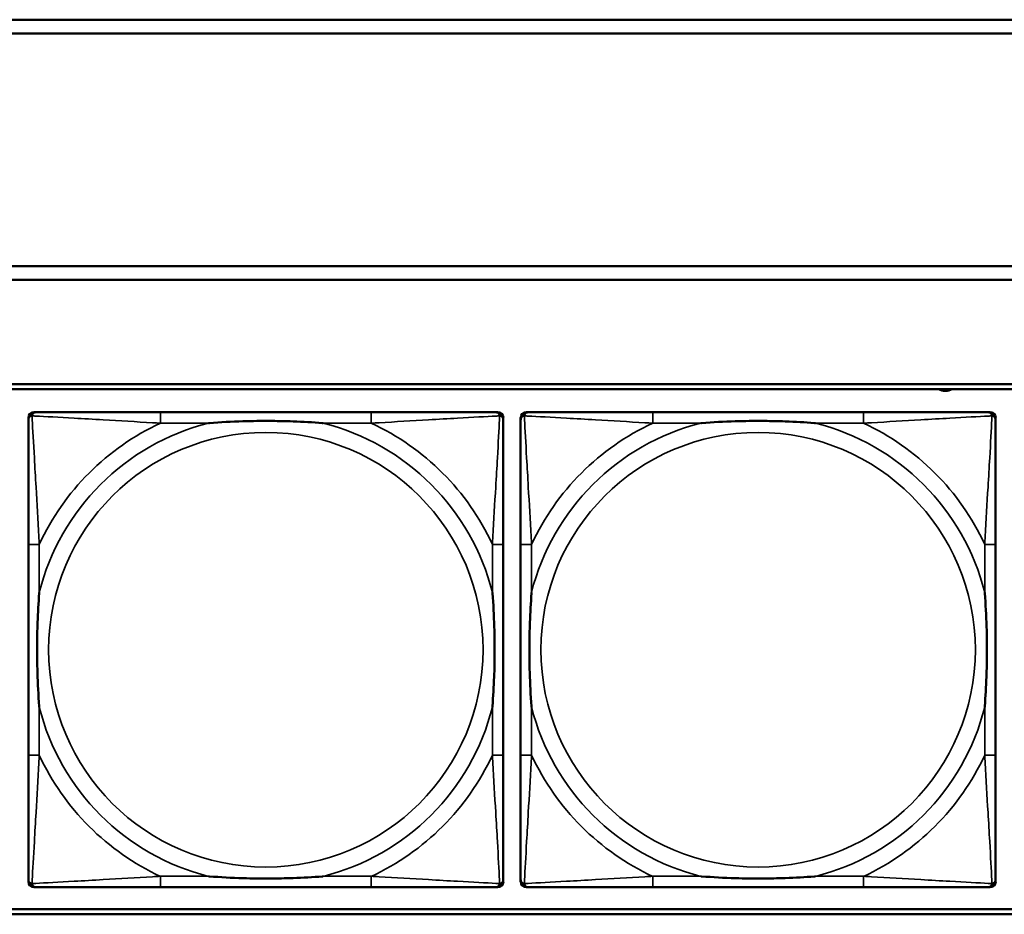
# Model space of a CAD drawing. Header units: inches. Extents: x 0.2 to 58.8, y 1.7 to 68.8.
# Tile 128 of 256: x 35.1 to 36.5, y 49.4 to 50.7. Entities that reach past the tile are written whole.
import ezdxf

# ---------------------------------------------------------------- set-up
doc = ezdxf.new("R2010")
doc.units = ezdxf.units.IN
doc.header["$MEASUREMENT"] = 0
doc.layers.add('Visible (ANSI)', color=7, linetype='Continuous', lineweight=50)
doc.layers.add('Visible Narrow (ANSI)', color=7, linetype='Continuous', lineweight=35)

msp = doc.modelspace()

# ---------------------------------------------------------------- linework, layer by layer
at = {"layer": 'Visible (ANSI)'}
for p, q in [((31.39, 50.7116), (39.342, 50.7116)), ((39.342, 50.6916), (31.39, 50.6916)), ((31.17, 50.3563), (39.342, 50.3563)), ((39.342, 50.3363), (31.17, 50.3363)), ((22.2594, 50.1863), (39.3535, 50.1863)), ((22.2594, 50.179), (39.3535, 50.179)), ((35.0874, 50.1457), (35.0913, 50.1457)), ((35.574, 50.1457), (35.2701, 50.1457)), ((35.7527, 50.1457), (35.7567, 50.1457)), ((35.7974, 50.1457), (35.8013, 50.1457)), ((36.284, 50.1457), (35.9801, 50.1457)), ((36.4627, 50.1457), (36.4667, 50.1457)), ((35.0795, 49.4685), (35.0795, 50.1378)), ((35.7645, 50.1378), (35.7645, 50.1339)), ((35.7895, 49.4685), (35.7895, 50.1378)), ((36.4745, 50.1378), (36.4745, 50.1339)), ((35.0795, 49.9551), (35.0795, 49.6512)), ((35.7645, 49.6512), (35.7645, 49.9551)), ((35.7895, 49.9551), (35.7895, 49.6512)), ((36.4745, 49.6512), (36.4745, 49.9551)), ((35.7567, 49.4606), (35.0874, 49.4606)), ((35.2701, 49.4606), (35.574, 49.4606)), ((35.7645, 49.4724), (35.7645, 49.4685)), ((36.4667, 49.4606), (35.7974, 49.4606)), ((35.9801, 49.4606), (36.284, 49.4606)), ((36.4745, 49.4724), (36.4745, 49.4685)), ((39.3535, 49.429), (22.2594, 49.429)), ((39.3535, 49.4216), (22.2594, 49.4216))]:
    msp.add_line(p, q, dxfattribs=at)
for centre, radius, start, end in [((36.4019, 50.1948), 0.0185, 238.8014, 301.1986), ((35.0913, 50.1339), 0.0118, 90, 180), ((35.0874, 50.1378), 0.00787, 90, 180), ((35.7527, 50.1339), 0.0118, 0, 90), ((35.7567, 50.1378), 0.00787, 0, 90), ((35.8013, 50.1339), 0.0118, 90, 180), ((35.7974, 50.1378), 0.00787, 90, 180), ((36.4627, 50.1339), 0.0118, 0, 90), ((36.4667, 50.1378), 0.00787, 0, 90), ((35.0913, 49.4724), 0.0118, 180, 270), ((35.0874, 49.4685), 0.00787, 180, 270), ((35.7527, 49.4724), 0.0118, 270, 360), ((35.7567, 49.4685), 0.00787, 270, 0), ((35.8013, 49.4724), 0.0118, 180, 270), ((35.7974, 49.4685), 0.00787, 180, 270), ((36.4627, 49.4724), 0.0118, 270, 360), ((36.4667, 49.4685), 0.00787, 270, 0)]:
    msp.add_arc(centre, radius, start, end, dxfattribs=at)
for points, knots in [([(35.2701, 50.1457), (35.2665, 50.1457), (35.2629, 50.1457), (35.2593, 50.1457), (35.2261, 50.1457), (35.1924, 50.1457), (35.1615, 50.1457), (35.1346, 50.1457), (35.109, 50.1457), (35.0956, 50.1457), (35.094, 50.1457), (35.0925, 50.1457), (35.0913, 50.1457)], [0, 0, 0, 0, 0.0272471, 0.0272471, 0.0272471, 0.2790553, 0.2790553, 0.2790553, 0.4988354, 0.4988354, 0.4988354, 0.5252205, 0.5252205, 0.5252205, 0.5252205]), ([(35.7527, 50.1457), (35.7378, 50.1457), (35.6962, 50.1457), (35.6556, 50.1457), (35.6291, 50.1457), (35.6012, 50.1457), (35.574, 50.1457)], [-0.5252205, -0.5252205, -0.5252205, -0.5252205, -0.20743, -0.20743, -0.20743, 0, 0, 0, 0]), ([(35.9801, 50.1457), (35.9765, 50.1457), (35.9729, 50.1457), (35.9693, 50.1457), (35.9361, 50.1457), (35.9024, 50.1457), (35.8715, 50.1457), (35.8446, 50.1457), (35.819, 50.1457), (35.8056, 50.1457), (35.804, 50.1457), (35.8025, 50.1457), (35.8013, 50.1457)], [0, 0, 0, 0, 0.0272471, 0.0272471, 0.0272471, 0.2790553, 0.2790553, 0.2790553, 0.4988354, 0.4988354, 0.4988354, 0.5252205, 0.5252205, 0.5252205, 0.5252205]), ([(36.4627, 50.1457), (36.4478, 50.1457), (36.4062, 50.1457), (36.3656, 50.1457), (36.3391, 50.1457), (36.3112, 50.1457), (36.284, 50.1457)], [-0.5252205, -0.5252205, -0.5252205, -0.5252205, -0.20743, -0.20743, -0.20743, 0, 0, 0, 0]), ([(35.0795, 50.1339), (35.0795, 50.119), (35.0795, 50.0774), (35.0795, 50.0367), (35.0795, 50.0102), (35.0795, 49.9823), (35.0795, 49.9551)], [-0.5252205, -0.5252205, -0.5252205, -0.5252205, -0.20743, -0.20743, -0.20743, 0, 0, 0, 0]), ([(35.3393, 50.1299), (35.3397, 50.1299), (35.3401, 50.13), (35.3566, 50.1312), (35.3727, 50.1321), (35.3957, 50.1328), (35.4024, 50.1329), (35.4115, 50.133), (35.414, 50.1331), (35.4181, 50.1331), (35.4197, 50.1331), (35.4228, 50.1331), (35.4243, 50.1331), (35.4279, 50.1331), (35.43, 50.1331), (35.4361, 50.133), (35.4403, 50.1329), (35.45, 50.1327), (35.4556, 50.1326), (35.4754, 50.1319), (35.4894, 50.1311), (35.5039, 50.13), (35.5043, 50.1299), (35.5048, 50.1299)], [-0.416114, -0.416114, -0.416114, -0.416114, -0.4127691, -0.4127691, -0.2896446, -0.2896446, -0.2388934, -0.2388934, -0.2201881, -0.2201881, -0.2080204, -0.2080204, -0.196499, -0.196499, -0.1809939, -0.1809939, -0.149741, -0.149741, -0.1073162, -0.1073162, 0, 0, 0.0033356, 0.0033356, 0.0033356, 0.0033356]), ([(35.7645, 49.9551), (35.7645, 49.9587), (35.7645, 49.9623), (35.7645, 49.9659), (35.7645, 49.9991), (35.7645, 50.0328), (35.7645, 50.0636), (35.7645, 50.0906), (35.7645, 50.1161), (35.7645, 50.1296), (35.7645, 50.1312), (35.7645, 50.1326), (35.7645, 50.1339)], [0, 0, 0, 0, 0.0272471, 0.0272471, 0.0272471, 0.2790553, 0.2790553, 0.2790553, 0.4988354, 0.4988354, 0.4988354, 0.5252205, 0.5252205, 0.5252205, 0.5252205]), ([(35.7895, 50.1339), (35.7895, 50.119), (35.7895, 50.0774), (35.7895, 50.0367), (35.7895, 50.0102), (35.7895, 49.9823), (35.7895, 49.9551)], [-0.5252205, -0.5252205, -0.5252205, -0.5252205, -0.20743, -0.20743, -0.20743, 0, 0, 0, 0]), ([(36.0493, 50.1299), (36.0497, 50.1299), (36.0501, 50.13), (36.0666, 50.1312), (36.0827, 50.1321), (36.1057, 50.1328), (36.1124, 50.1329), (36.1215, 50.133), (36.124, 50.1331), (36.1281, 50.1331), (36.1297, 50.1331), (36.1328, 50.1331), (36.1343, 50.1331), (36.1379, 50.1331), (36.14, 50.1331), (36.1461, 50.133), (36.1503, 50.1329), (36.16, 50.1327), (36.1656, 50.1326), (36.1854, 50.1319), (36.1994, 50.1311), (36.2139, 50.13), (36.2143, 50.1299), (36.2148, 50.1299)], [-0.416114, -0.416114, -0.416114, -0.416114, -0.4127691, -0.4127691, -0.2896446, -0.2896446, -0.2388934, -0.2388934, -0.2201881, -0.2201881, -0.2080204, -0.2080204, -0.196499, -0.196499, -0.1809939, -0.1809939, -0.149741, -0.149741, -0.1073162, -0.1073162, 0, 0, 0.0033356, 0.0033356, 0.0033356, 0.0033356]), ([(36.4745, 49.9551), (36.4745, 49.9587), (36.4745, 49.9623), (36.4745, 49.9659), (36.4745, 49.9991), (36.4745, 50.0328), (36.4745, 50.0636), (36.4745, 50.0906), (36.4745, 50.1161), (36.4745, 50.1296), (36.4745, 50.1312), (36.4745, 50.1326), (36.4745, 50.1339)], [0, 0, 0, 0, 0.0272471, 0.0272471, 0.0272471, 0.2790553, 0.2790553, 0.2790553, 0.4988354, 0.4988354, 0.4988354, 0.5252205, 0.5252205, 0.5252205, 0.5252205]), ([(35.0952, 49.7204), (35.0952, 49.7208), (35.0952, 49.7213), (35.0939, 49.7378), (35.0931, 49.7538), (35.0924, 49.7768), (35.0922, 49.7835), (35.0921, 49.7927), (35.0921, 49.7951), (35.0921, 49.7992), (35.0921, 49.8008), (35.0921, 49.804), (35.0921, 49.8055), (35.0921, 49.8091), (35.0921, 49.8111), (35.0922, 49.8173), (35.0922, 49.8214), (35.0924, 49.8311), (35.0926, 49.8367), (35.0933, 49.8565), (35.0941, 49.8705), (35.0952, 49.885), (35.0952, 49.8855), (35.0952, 49.8859)], [-0.416114, -0.416114, -0.416114, -0.416114, -0.4127691, -0.4127691, -0.2896446, -0.2896446, -0.2388934, -0.2388934, -0.2201881, -0.2201881, -0.2080204, -0.2080204, -0.196499, -0.196499, -0.1809939, -0.1809939, -0.149741, -0.149741, -0.1073162, -0.1073162, 0, 0, 0.0033356, 0.0033356, 0.0033356, 0.0033356]), ([(35.7488, 49.8859), (35.7488, 49.8855), (35.7488, 49.885), (35.7501, 49.8685), (35.751, 49.8525), (35.7517, 49.8295), (35.7518, 49.8228), (35.7519, 49.8136), (35.7519, 49.8112), (35.752, 49.8071), (35.752, 49.8055), (35.752, 49.8023), (35.752, 49.8008), (35.7519, 49.7972), (35.7519, 49.7952), (35.7519, 49.789), (35.7518, 49.7849), (35.7516, 49.7752), (35.7515, 49.7696), (35.7507, 49.7498), (35.7499, 49.7358), (35.7488, 49.7213), (35.7488, 49.7208), (35.7488, 49.7204)], [-0.416114, -0.416114, -0.416114, -0.416114, -0.4127691, -0.4127691, -0.2896446, -0.2896446, -0.2388934, -0.2388934, -0.2201881, -0.2201881, -0.2080204, -0.2080204, -0.196499, -0.196499, -0.1809939, -0.1809939, -0.149741, -0.149741, -0.1073162, -0.1073162, 0, 0, 0.0033356, 0.0033356, 0.0033356, 0.0033356]), ([(35.8052, 49.7204), (35.8052, 49.7208), (35.8052, 49.7213), (35.8039, 49.7378), (35.8031, 49.7538), (35.8024, 49.7768), (35.8022, 49.7835), (35.8021, 49.7927), (35.8021, 49.7951), (35.8021, 49.7992), (35.8021, 49.8008), (35.8021, 49.804), (35.8021, 49.8055), (35.8021, 49.8091), (35.8021, 49.8111), (35.8022, 49.8173), (35.8022, 49.8214), (35.8024, 49.8311), (35.8026, 49.8367), (35.8033, 49.8565), (35.8041, 49.8705), (35.8052, 49.885), (35.8052, 49.8855), (35.8052, 49.8859)], [-0.416114, -0.416114, -0.416114, -0.416114, -0.4127691, -0.4127691, -0.2896446, -0.2896446, -0.2388934, -0.2388934, -0.2201881, -0.2201881, -0.2080204, -0.2080204, -0.196499, -0.196499, -0.1809939, -0.1809939, -0.149741, -0.149741, -0.1073162, -0.1073162, 0, 0, 0.0033356, 0.0033356, 0.0033356, 0.0033356]), ([(36.4588, 49.8859), (36.4588, 49.8855), (36.4588, 49.885), (36.4601, 49.8685), (36.461, 49.8525), (36.4617, 49.8295), (36.4618, 49.8228), (36.4619, 49.8136), (36.4619, 49.8112), (36.462, 49.8071), (36.462, 49.8055), (36.462, 49.8023), (36.462, 49.8008), (36.4619, 49.7972), (36.4619, 49.7952), (36.4619, 49.789), (36.4618, 49.7849), (36.4616, 49.7752), (36.4615, 49.7696), (36.4607, 49.7498), (36.4599, 49.7358), (36.4588, 49.7213), (36.4588, 49.7208), (36.4588, 49.7204)], [-0.416114, -0.416114, -0.416114, -0.416114, -0.4127691, -0.4127691, -0.2896446, -0.2896446, -0.2388934, -0.2388934, -0.2201881, -0.2201881, -0.2080204, -0.2080204, -0.196499, -0.196499, -0.1809939, -0.1809939, -0.149741, -0.149741, -0.1073162, -0.1073162, 0, 0, 0.0033356, 0.0033356, 0.0033356, 0.0033356]), ([(35.0795, 49.6512), (35.0795, 49.624), (35.0795, 49.5961), (35.0795, 49.5696), (35.0795, 49.5289), (35.0795, 49.4873), (35.0795, 49.4724)], [3.9382945, 3.9382945, 3.9382945, 3.9382945, 4.1457245, 4.1457245, 4.1457245, 4.463515, 4.463515, 4.463515, 4.463515]), ([(35.7645, 49.4724), (35.7645, 49.4873), (35.7645, 49.5289), (35.7645, 49.5696), (35.7645, 49.5961), (35.7645, 49.624), (35.7645, 49.6512)], [-0.5252205, -0.5252205, -0.5252205, -0.5252205, -0.20743, -0.20743, -0.20743, 0, 0, 0, 0]), ([(35.7895, 49.6512), (35.7895, 49.624), (35.7895, 49.5961), (35.7895, 49.5696), (35.7895, 49.5289), (35.7895, 49.4873), (35.7895, 49.4724)], [3.9382945, 3.9382945, 3.9382945, 3.9382945, 4.1457245, 4.1457245, 4.1457245, 4.463515, 4.463515, 4.463515, 4.463515]), ([(36.4745, 49.4724), (36.4745, 49.4873), (36.4745, 49.5289), (36.4745, 49.5696), (36.4745, 49.5961), (36.4745, 49.624), (36.4745, 49.6512)], [-0.5252205, -0.5252205, -0.5252205, -0.5252205, -0.20743, -0.20743, -0.20743, 0, 0, 0, 0]), ([(35.5048, 49.4764), (35.5043, 49.4763), (35.5039, 49.4763), (35.4894, 49.4752), (35.4754, 49.4744), (35.4556, 49.4737), (35.45, 49.4736), (35.4403, 49.4733), (35.4361, 49.4733), (35.43, 49.4732), (35.4279, 49.4732), (35.4243, 49.4732), (35.4228, 49.4732), (35.4197, 49.4732), (35.4181, 49.4732), (35.414, 49.4732), (35.4115, 49.4733), (35.4024, 49.4734), (35.3957, 49.4735), (35.3727, 49.4742), (35.3566, 49.4751), (35.3401, 49.4763), (35.3397, 49.4763), (35.3393, 49.4764)], [-0.4149464, -0.4149464, -0.4149464, -0.4149464, -0.41162, -0.41162, -0.3046026, -0.3046026, -0.2622958, -0.2622958, -0.23113, -0.23113, -0.215668, -0.215668, -0.2041787, -0.2041787, -0.1920448, -0.1920448, -0.1733916, -0.1733916, -0.1227817, -0.1227817, 0, 0, 0.0033356, 0.0033356, 0.0033356, 0.0033356]), ([(36.2148, 49.4764), (36.2143, 49.4763), (36.2139, 49.4763), (36.1994, 49.4752), (36.1854, 49.4744), (36.1656, 49.4737), (36.16, 49.4736), (36.1503, 49.4733), (36.1461, 49.4733), (36.14, 49.4732), (36.1379, 49.4732), (36.1343, 49.4732), (36.1328, 49.4732), (36.1297, 49.4732), (36.1281, 49.4732), (36.124, 49.4732), (36.1215, 49.4733), (36.1124, 49.4734), (36.1057, 49.4735), (36.0827, 49.4742), (36.0666, 49.4751), (36.0501, 49.4763), (36.0497, 49.4763), (36.0493, 49.4764)], [-0.4149464, -0.4149464, -0.4149464, -0.4149464, -0.41162, -0.41162, -0.3046026, -0.3046026, -0.2622958, -0.2622958, -0.23113, -0.23113, -0.215668, -0.215668, -0.2041787, -0.2041787, -0.1920448, -0.1920448, -0.1733916, -0.1733916, -0.1227817, -0.1227817, 0, 0, 0.0033356, 0.0033356, 0.0033356, 0.0033356]), ([(35.0913, 49.4606), (35.1062, 49.4606), (35.1478, 49.4606), (35.1884, 49.4606), (35.215, 49.4606), (35.2428, 49.4606), (35.2701, 49.4606)], [-0.5252205, -0.5252205, -0.5252205, -0.5252205, -0.20743, -0.20743, -0.20743, 0, 0, 0, 0]), ([(35.574, 49.4606), (35.6012, 49.4606), (35.6291, 49.4606), (35.6556, 49.4606), (35.6962, 49.4606), (35.7378, 49.4606), (35.7527, 49.4606)], [3.9382945, 3.9382945, 3.9382945, 3.9382945, 4.1457245, 4.1457245, 4.1457245, 4.463515, 4.463515, 4.463515, 4.463515]), ([(35.8013, 49.4606), (35.8162, 49.4606), (35.8578, 49.4606), (35.8984, 49.4606), (35.925, 49.4606), (35.9528, 49.4606), (35.9801, 49.4606)], [-0.5252205, -0.5252205, -0.5252205, -0.5252205, -0.20743, -0.20743, -0.20743, 0, 0, 0, 0]), ([(36.284, 49.4606), (36.3112, 49.4606), (36.3391, 49.4606), (36.3656, 49.4606), (36.4062, 49.4606), (36.4478, 49.4606), (36.4627, 49.4606)], [3.9382945, 3.9382945, 3.9382945, 3.9382945, 4.1457245, 4.1457245, 4.1457245, 4.463515, 4.463515, 4.463515, 4.463515])]:
    msp.add_open_spline(points, degree=3, knots=knots, dxfattribs=at)
at = {"layer": 'Visible Narrow (ANSI)'}
for p, q in [((35.2701, 50.1457), (35.2701, 50.1299)), ((35.574, 50.1457), (35.574, 50.1299)), ((35.9801, 50.1457), (35.9801, 50.1299)), ((36.284, 50.1457), (36.284, 50.1299)), ((35.2701, 50.1299), (35.3393, 50.1299)), ((35.5048, 50.1299), (35.574, 50.1299)), ((35.9801, 50.1299), (36.0493, 50.1299)), ((36.2148, 50.1299), (36.284, 50.1299)), ((35.0952, 49.9551), (35.0795, 49.9551)), ((35.0952, 49.8859), (35.0952, 49.9551)), ((35.7645, 49.9551), (35.7488, 49.9551)), ((35.7488, 49.9551), (35.7488, 49.8859)), ((35.8052, 49.9551), (35.7895, 49.9551)), ((35.8052, 49.8859), (35.8052, 49.9551)), ((36.4745, 49.9551), (36.4588, 49.9551)), ((36.4588, 49.9551), (36.4588, 49.8859)), ((35.0952, 49.6512), (35.0952, 49.7204)), ((35.7488, 49.7204), (35.7488, 49.6512)), ((35.8052, 49.6512), (35.8052, 49.7204)), ((36.4588, 49.7204), (36.4588, 49.6512)), ((35.0952, 49.6512), (35.0795, 49.6512)), ((35.7645, 49.6512), (35.7488, 49.6512)), ((35.8052, 49.6512), (35.7895, 49.6512)), ((36.4745, 49.6512), (36.4588, 49.6512)), ((35.2701, 49.4764), (35.2701, 49.4606)), ((35.3393, 49.4764), (35.2701, 49.4764)), ((35.574, 49.4764), (35.5048, 49.4764)), ((35.574, 49.4764), (35.574, 49.4606)), ((35.9801, 49.4764), (35.9801, 49.4606)), ((36.0493, 49.4764), (35.9801, 49.4764)), ((36.284, 49.4764), (36.2148, 49.4764)), ((36.284, 49.4764), (36.284, 49.4606))]:
    msp.add_line(p, q, dxfattribs=at)
for centre in [(35.422, 49.8031), (36.132, 49.8031)]:
    msp.add_circle(centre, 0.3133, dxfattribs=at)
for centre, radius, start, end in [((35.422, 49.8031), 0.3371, 104.2103, 165.7897), ((35.422, 49.8031), 0.3604, 114.9407, 155.0593), ((35.422, 49.8031), 0.3371, 14.2103, 75.7897), ((35.422, 49.8031), 0.3604, 24.9407, 65.0593), ((36.132, 49.8031), 0.3371, 104.2103, 165.7897), ((36.132, 49.8031), 0.3604, 114.9407, 155.0593), ((36.132, 49.8031), 0.3371, 14.2103, 75.7897), ((36.132, 49.8031), 0.3604, 24.9407, 65.0593), ((35.422, 49.8031), 0.3371, 194.2103, 255.7897), ((35.422, 49.8031), 0.3371, 284.2103, 345.7897), ((36.132, 49.8031), 0.3371, 194.2103, 255.7897), ((36.132, 49.8031), 0.3371, 284.2103, 345.7897), ((35.422, 49.8031), 0.3604, 204.9407, 245.0593), ((35.422, 49.8031), 0.3604, 294.9407, 335.0593), ((36.132, 49.8031), 0.3604, 204.9407, 245.0593), ((36.132, 49.8031), 0.3604, 294.9407, 335.0593)]:
    msp.add_arc(centre, radius, start, end, dxfattribs=at)
for points, knots in [([(35.0795, 50.1339), (35.0795, 50.1345), (35.0796, 50.135), (35.0798, 50.136), (35.08, 50.1364), (35.0803, 50.1371), (35.0805, 50.1373), (35.0807, 50.1377), (35.0808, 50.1379), (35.0812, 50.1383), (35.0814, 50.1385), (35.0821, 50.1391), (35.0826, 50.1395), (35.0837, 50.14), (35.0842, 50.1402), (35.0848, 50.1404)], [-0.02627331, -0.02627331, -0.02627331, -0.02627331, -0.02158775, -0.02158775, -0.01736415, -0.01736415, -0.0147244, -0.0147244, -0.01307456, -0.01307456, -0.00977487, -0.00977487, -0.00449537, -0.00449537, 0.00012419, 0.00012419, 0.00012419, 0.00012419]), ([(35.0848, 50.1404), (35.085, 50.141), (35.0852, 50.1415), (35.0857, 50.1426), (35.086, 50.143), (35.0867, 50.1438), (35.0869, 50.144), (35.0873, 50.1443), (35.0874, 50.1444), (35.0878, 50.1447), (35.0881, 50.1449), (35.0887, 50.1452), (35.0892, 50.1453), (35.0901, 50.1456), (35.0907, 50.1457), (35.0913, 50.1457)], [-0.00012419, -0.00012419, -0.00012419, -0.00012419, 0.00449537, 0.00449537, 0.00977487, 0.00977487, 0.01307456, 0.01307456, 0.0147244, 0.0147244, 0.01736415, 0.01736415, 0.02158775, 0.02158775, 0.02627331, 0.02627331, 0.02627331, 0.02627331]), ([(35.0952, 49.9551), (35.095, 49.9589), (35.0948, 49.9626), (35.0933, 49.99), (35.0919, 50.0142), (35.0897, 50.052), (35.0889, 50.0661), (35.0869, 50.1013), (35.0858, 50.1214), (35.085, 50.1369), (35.0849, 50.1387), (35.0848, 50.1404)], [0, 0, 0, 0, 0.0278591, 0.0278591, 0.201273, 0.201273, 0.3066357, 0.3066357, 0.475216, 0.475216, 0.5007189, 0.5007189, 0.5007189, 0.5007189]), ([(35.0848, 50.1404), (35.0865, 50.1403), (35.0883, 50.1402), (35.1037, 50.1394), (35.1239, 50.1383), (35.1591, 50.1363), (35.1732, 50.1355), (35.211, 50.1333), (35.2352, 50.1318), (35.2625, 50.1303), (35.2663, 50.1301), (35.2701, 50.1299)], [-0.5007189, -0.5007189, -0.5007189, -0.5007189, -0.475216, -0.475216, -0.3066357, -0.3066357, -0.201273, -0.201273, -0.0278591, -0.0278591, 0, 0, 0, 0]), ([(35.574, 50.1299), (35.5777, 50.1301), (35.5815, 50.1303), (35.6089, 50.1318), (35.633, 50.1333), (35.6709, 50.1355), (35.6849, 50.1363), (35.7202, 50.1383), (35.7403, 50.1394), (35.7557, 50.1402), (35.7576, 50.1403), (35.7592, 50.1404)], [0, 0, 0, 0, 0.0278591, 0.0278591, 0.201273, 0.201273, 0.3066357, 0.3066357, 0.475216, 0.475216, 0.5007189, 0.5007189, 0.5007189, 0.5007189]), ([(35.7592, 50.1404), (35.7592, 50.1387), (35.7591, 50.1369), (35.7583, 50.1214), (35.7572, 50.1013), (35.7552, 50.0661), (35.7544, 50.052), (35.7521, 50.0142), (35.7507, 49.99), (35.7492, 49.9626), (35.749, 49.9589), (35.7488, 49.9551)], [-0.5007189, -0.5007189, -0.5007189, -0.5007189, -0.475216, -0.475216, -0.3066357, -0.3066357, -0.201273, -0.201273, -0.0278591, -0.0278591, 0, 0, 0, 0]), ([(35.7527, 50.1457), (35.7533, 50.1457), (35.7539, 50.1456), (35.7549, 50.1453), (35.7553, 50.1452), (35.756, 50.1449), (35.7562, 50.1447), (35.7566, 50.1444), (35.7567, 50.1443), (35.7571, 50.144), (35.7574, 50.1438), (35.758, 50.143), (35.7583, 50.1426), (35.7589, 50.1415), (35.7591, 50.141), (35.7592, 50.1404)], [-0.02627331, -0.02627331, -0.02627331, -0.02627331, -0.02158775, -0.02158775, -0.01736415, -0.01736415, -0.0147244, -0.0147244, -0.01307456, -0.01307456, -0.00977487, -0.00977487, -0.00449537, -0.00449537, 0.00012419, 0.00012419, 0.00012419, 0.00012419]), ([(35.7592, 50.1404), (35.7598, 50.1402), (35.7604, 50.14), (35.7614, 50.1395), (35.7619, 50.1391), (35.7626, 50.1385), (35.7629, 50.1383), (35.7632, 50.1379), (35.7633, 50.1377), (35.7636, 50.1373), (35.7637, 50.1371), (35.7641, 50.1364), (35.7642, 50.136), (35.7645, 50.135), (35.7645, 50.1345), (35.7645, 50.1339)], [-0.00012419, -0.00012419, -0.00012419, -0.00012419, 0.00449537, 0.00449537, 0.00977487, 0.00977487, 0.01307456, 0.01307456, 0.0147244, 0.0147244, 0.01736415, 0.01736415, 0.02158775, 0.02158775, 0.02627331, 0.02627331, 0.02627331, 0.02627331]), ([(35.7895, 50.1339), (35.7895, 50.1345), (35.7896, 50.135), (35.7898, 50.136), (35.79, 50.1364), (35.7903, 50.1371), (35.7905, 50.1373), (35.7907, 50.1377), (35.7908, 50.1379), (35.7912, 50.1383), (35.7914, 50.1385), (35.7921, 50.1391), (35.7926, 50.1395), (35.7937, 50.14), (35.7942, 50.1402), (35.7948, 50.1404)], [-0.02627331, -0.02627331, -0.02627331, -0.02627331, -0.02158775, -0.02158775, -0.01736415, -0.01736415, -0.0147244, -0.0147244, -0.01307456, -0.01307456, -0.00977487, -0.00977487, -0.00449537, -0.00449537, 0.00012419, 0.00012419, 0.00012419, 0.00012419]), ([(35.7948, 50.1404), (35.795, 50.141), (35.7952, 50.1415), (35.7957, 50.1426), (35.796, 50.143), (35.7967, 50.1438), (35.7969, 50.144), (35.7973, 50.1443), (35.7974, 50.1444), (35.7978, 50.1447), (35.7981, 50.1449), (35.7987, 50.1452), (35.7992, 50.1453), (35.8001, 50.1456), (35.8007, 50.1457), (35.8013, 50.1457)], [-0.00012419, -0.00012419, -0.00012419, -0.00012419, 0.00449537, 0.00449537, 0.00977487, 0.00977487, 0.01307456, 0.01307456, 0.0147244, 0.0147244, 0.01736415, 0.01736415, 0.02158775, 0.02158775, 0.02627331, 0.02627331, 0.02627331, 0.02627331]), ([(35.8052, 49.9551), (35.805, 49.9589), (35.8048, 49.9626), (35.8033, 49.99), (35.8019, 50.0142), (35.7997, 50.052), (35.7989, 50.0661), (35.7969, 50.1013), (35.7958, 50.1214), (35.795, 50.1369), (35.7949, 50.1387), (35.7948, 50.1404)], [0, 0, 0, 0, 0.0278591, 0.0278591, 0.201273, 0.201273, 0.3066357, 0.3066357, 0.475216, 0.475216, 0.5007189, 0.5007189, 0.5007189, 0.5007189]), ([(35.7948, 50.1404), (35.7965, 50.1403), (35.7983, 50.1402), (35.8137, 50.1394), (35.8339, 50.1383), (35.8691, 50.1363), (35.8832, 50.1355), (35.921, 50.1333), (35.9452, 50.1318), (35.9725, 50.1303), (35.9763, 50.1301), (35.9801, 50.1299)], [-0.5007189, -0.5007189, -0.5007189, -0.5007189, -0.475216, -0.475216, -0.3066357, -0.3066357, -0.201273, -0.201273, -0.0278591, -0.0278591, 0, 0, 0, 0]), ([(36.284, 50.1299), (36.2877, 50.1301), (36.2915, 50.1303), (36.3189, 50.1318), (36.343, 50.1333), (36.3809, 50.1355), (36.3949, 50.1363), (36.4302, 50.1383), (36.4503, 50.1394), (36.4657, 50.1402), (36.4676, 50.1403), (36.4692, 50.1404)], [0, 0, 0, 0, 0.0278591, 0.0278591, 0.201273, 0.201273, 0.3066357, 0.3066357, 0.475216, 0.475216, 0.5007189, 0.5007189, 0.5007189, 0.5007189]), ([(36.4692, 50.1404), (36.4692, 50.1387), (36.4691, 50.1369), (36.4683, 50.1214), (36.4672, 50.1013), (36.4652, 50.0661), (36.4644, 50.052), (36.4621, 50.0142), (36.4607, 49.99), (36.4592, 49.9626), (36.459, 49.9589), (36.4588, 49.9551)], [-0.5007189, -0.5007189, -0.5007189, -0.5007189, -0.475216, -0.475216, -0.3066357, -0.3066357, -0.201273, -0.201273, -0.0278591, -0.0278591, 0, 0, 0, 0]), ([(36.4627, 50.1457), (36.4633, 50.1457), (36.4639, 50.1456), (36.4649, 50.1453), (36.4653, 50.1452), (36.466, 50.1449), (36.4662, 50.1447), (36.4666, 50.1444), (36.4667, 50.1443), (36.4671, 50.144), (36.4674, 50.1438), (36.468, 50.143), (36.4683, 50.1426), (36.4689, 50.1415), (36.4691, 50.141), (36.4692, 50.1404)], [-0.02627331, -0.02627331, -0.02627331, -0.02627331, -0.02158775, -0.02158775, -0.01736415, -0.01736415, -0.0147244, -0.0147244, -0.01307456, -0.01307456, -0.00977487, -0.00977487, -0.00449537, -0.00449537, 0.00012419, 0.00012419, 0.00012419, 0.00012419]), ([(36.4692, 50.1404), (36.4698, 50.1402), (36.4704, 50.14), (36.4714, 50.1395), (36.4719, 50.1391), (36.4726, 50.1385), (36.4729, 50.1383), (36.4732, 50.1379), (36.4733, 50.1377), (36.4736, 50.1373), (36.4737, 50.1371), (36.4741, 50.1364), (36.4742, 50.136), (36.4745, 50.135), (36.4745, 50.1345), (36.4745, 50.1339)], [-0.00012419, -0.00012419, -0.00012419, -0.00012419, 0.00449537, 0.00449537, 0.00977487, 0.00977487, 0.01307456, 0.01307456, 0.0147244, 0.0147244, 0.01736415, 0.01736415, 0.02158775, 0.02158775, 0.02627331, 0.02627331, 0.02627331, 0.02627331]), ([(35.0848, 49.4659), (35.0849, 49.4676), (35.085, 49.4694), (35.0858, 49.4849), (35.0869, 49.505), (35.0889, 49.5402), (35.0897, 49.5543), (35.0919, 49.5921), (35.0933, 49.6163), (35.0948, 49.6437), (35.095, 49.6474), (35.0952, 49.6512)], [-4.4390134, -4.4390134, -4.4390134, -4.4390134, -4.4135105, -4.4135105, -4.2449302, -4.2449302, -4.1395675, -4.1395675, -3.9661536, -3.9661536, -3.9382945, -3.9382945, -3.9382945, -3.9382945]), ([(35.7488, 49.6512), (35.749, 49.6474), (35.7492, 49.6437), (35.7507, 49.6163), (35.7521, 49.5921), (35.7544, 49.5543), (35.7552, 49.5402), (35.7572, 49.505), (35.7583, 49.4849), (35.7591, 49.4694), (35.7592, 49.4676), (35.7592, 49.4659)], [0, 0, 0, 0, 0.0278591, 0.0278591, 0.201273, 0.201273, 0.3066357, 0.3066357, 0.475216, 0.475216, 0.5007189, 0.5007189, 0.5007189, 0.5007189]), ([(35.7948, 49.4659), (35.7949, 49.4676), (35.795, 49.4694), (35.7958, 49.4849), (35.7969, 49.505), (35.7989, 49.5402), (35.7997, 49.5543), (35.8019, 49.5921), (35.8033, 49.6163), (35.8048, 49.6437), (35.805, 49.6474), (35.8052, 49.6512)], [-4.4390134, -4.4390134, -4.4390134, -4.4390134, -4.4135105, -4.4135105, -4.2449302, -4.2449302, -4.1395675, -4.1395675, -3.9661536, -3.9661536, -3.9382945, -3.9382945, -3.9382945, -3.9382945]), ([(36.4588, 49.6512), (36.459, 49.6474), (36.4592, 49.6437), (36.4607, 49.6163), (36.4621, 49.5921), (36.4644, 49.5543), (36.4652, 49.5402), (36.4672, 49.505), (36.4683, 49.4849), (36.4691, 49.4694), (36.4692, 49.4676), (36.4692, 49.4659)], [0, 0, 0, 0, 0.0278591, 0.0278591, 0.201273, 0.201273, 0.3066357, 0.3066357, 0.475216, 0.475216, 0.5007189, 0.5007189, 0.5007189, 0.5007189]), ([(35.2701, 49.4764), (35.2663, 49.4762), (35.2625, 49.476), (35.2352, 49.4744), (35.211, 49.473), (35.1732, 49.4708), (35.1591, 49.47), (35.1239, 49.468), (35.1037, 49.4669), (35.0883, 49.4661), (35.0865, 49.466), (35.0848, 49.4659)], [0, 0, 0, 0, 0.0278591, 0.0278591, 0.201273, 0.201273, 0.3066357, 0.3066357, 0.475216, 0.475216, 0.5007189, 0.5007189, 0.5007189, 0.5007189]), ([(35.7592, 49.4659), (35.7576, 49.466), (35.7557, 49.4661), (35.7403, 49.4669), (35.7202, 49.468), (35.6849, 49.47), (35.6709, 49.4708), (35.633, 49.473), (35.6089, 49.4744), (35.5815, 49.476), (35.5777, 49.4762), (35.574, 49.4764)], [-4.4390134, -4.4390134, -4.4390134, -4.4390134, -4.4135105, -4.4135105, -4.2449302, -4.2449302, -4.1395675, -4.1395675, -3.9661536, -3.9661536, -3.9382945, -3.9382945, -3.9382945, -3.9382945]), ([(35.9801, 49.4764), (35.9763, 49.4762), (35.9725, 49.476), (35.9452, 49.4744), (35.921, 49.473), (35.8832, 49.4708), (35.8691, 49.47), (35.8339, 49.468), (35.8137, 49.4669), (35.7983, 49.4661), (35.7965, 49.466), (35.7948, 49.4659)], [0, 0, 0, 0, 0.0278591, 0.0278591, 0.201273, 0.201273, 0.3066357, 0.3066357, 0.475216, 0.475216, 0.5007189, 0.5007189, 0.5007189, 0.5007189]), ([(36.4692, 49.4659), (36.4676, 49.466), (36.4657, 49.4661), (36.4503, 49.4669), (36.4302, 49.468), (36.3949, 49.47), (36.3809, 49.4708), (36.343, 49.473), (36.3189, 49.4744), (36.2915, 49.476), (36.2877, 49.4762), (36.284, 49.4764)], [-4.4390134, -4.4390134, -4.4390134, -4.4390134, -4.4135105, -4.4135105, -4.2449302, -4.2449302, -4.1395675, -4.1395675, -3.9661536, -3.9661536, -3.9382945, -3.9382945, -3.9382945, -3.9382945]), ([(35.0848, 49.4659), (35.0842, 49.4661), (35.0837, 49.4663), (35.0826, 49.4668), (35.0821, 49.4672), (35.0814, 49.4678), (35.0812, 49.468), (35.0808, 49.4684), (35.0807, 49.4686), (35.0805, 49.469), (35.0803, 49.4692), (35.08, 49.4699), (35.0798, 49.4703), (35.0796, 49.4713), (35.0795, 49.4718), (35.0795, 49.4724)], [-0.00012419, -0.00012419, -0.00012419, -0.00012419, 0.00449537, 0.00449537, 0.00977487, 0.00977487, 0.01307456, 0.01307456, 0.0147244, 0.0147244, 0.01736415, 0.01736415, 0.02158775, 0.02158775, 0.02627331, 0.02627331, 0.02627331, 0.02627331]), ([(35.0913, 49.4606), (35.0907, 49.4606), (35.0901, 49.4607), (35.0892, 49.4609), (35.0887, 49.4611), (35.0881, 49.4614), (35.0878, 49.4616), (35.0874, 49.4618), (35.0873, 49.462), (35.0869, 49.4623), (35.0867, 49.4625), (35.086, 49.4632), (35.0857, 49.4637), (35.0852, 49.4648), (35.085, 49.4653), (35.0848, 49.4659)], [-0.02627331, -0.02627331, -0.02627331, -0.02627331, -0.02158775, -0.02158775, -0.01736415, -0.01736415, -0.0147244, -0.0147244, -0.01307456, -0.01307456, -0.00977487, -0.00977487, -0.00449537, -0.00449537, 0.00012419, 0.00012419, 0.00012419, 0.00012419]), ([(35.7592, 49.4659), (35.7591, 49.4653), (35.7589, 49.4648), (35.7583, 49.4637), (35.758, 49.4632), (35.7574, 49.4625), (35.7571, 49.4623), (35.7567, 49.462), (35.7566, 49.4618), (35.7562, 49.4616), (35.756, 49.4614), (35.7553, 49.4611), (35.7549, 49.4609), (35.7539, 49.4607), (35.7533, 49.4606), (35.7527, 49.4606)], [-0.00012419, -0.00012419, -0.00012419, -0.00012419, 0.00449537, 0.00449537, 0.00977487, 0.00977487, 0.01307456, 0.01307456, 0.0147244, 0.0147244, 0.01736415, 0.01736415, 0.02158775, 0.02158775, 0.02627331, 0.02627331, 0.02627331, 0.02627331]), ([(35.7645, 49.4724), (35.7645, 49.4718), (35.7645, 49.4713), (35.7642, 49.4703), (35.7641, 49.4699), (35.7637, 49.4692), (35.7636, 49.469), (35.7633, 49.4686), (35.7632, 49.4684), (35.7629, 49.468), (35.7626, 49.4678), (35.7619, 49.4672), (35.7614, 49.4668), (35.7604, 49.4663), (35.7598, 49.4661), (35.7592, 49.4659)], [-0.02627331, -0.02627331, -0.02627331, -0.02627331, -0.02158775, -0.02158775, -0.01736415, -0.01736415, -0.0147244, -0.0147244, -0.01307456, -0.01307456, -0.00977487, -0.00977487, -0.00449537, -0.00449537, 0.00012419, 0.00012419, 0.00012419, 0.00012419]), ([(35.7948, 49.4659), (35.7942, 49.4661), (35.7937, 49.4663), (35.7926, 49.4668), (35.7921, 49.4672), (35.7914, 49.4678), (35.7912, 49.468), (35.7908, 49.4684), (35.7907, 49.4686), (35.7905, 49.469), (35.7903, 49.4692), (35.79, 49.4699), (35.7898, 49.4703), (35.7896, 49.4713), (35.7895, 49.4718), (35.7895, 49.4724)], [-0.00012419, -0.00012419, -0.00012419, -0.00012419, 0.00449537, 0.00449537, 0.00977487, 0.00977487, 0.01307456, 0.01307456, 0.0147244, 0.0147244, 0.01736415, 0.01736415, 0.02158775, 0.02158775, 0.02627331, 0.02627331, 0.02627331, 0.02627331]), ([(35.8013, 49.4606), (35.8007, 49.4606), (35.8001, 49.4607), (35.7992, 49.4609), (35.7987, 49.4611), (35.7981, 49.4614), (35.7978, 49.4616), (35.7974, 49.4618), (35.7973, 49.462), (35.7969, 49.4623), (35.7967, 49.4625), (35.796, 49.4632), (35.7957, 49.4637), (35.7952, 49.4648), (35.795, 49.4653), (35.7948, 49.4659)], [-0.02627331, -0.02627331, -0.02627331, -0.02627331, -0.02158775, -0.02158775, -0.01736415, -0.01736415, -0.0147244, -0.0147244, -0.01307456, -0.01307456, -0.00977487, -0.00977487, -0.00449537, -0.00449537, 0.00012419, 0.00012419, 0.00012419, 0.00012419]), ([(36.4692, 49.4659), (36.4691, 49.4653), (36.4689, 49.4648), (36.4683, 49.4637), (36.468, 49.4632), (36.4674, 49.4625), (36.4671, 49.4623), (36.4667, 49.462), (36.4666, 49.4618), (36.4662, 49.4616), (36.466, 49.4614), (36.4653, 49.4611), (36.4649, 49.4609), (36.4639, 49.4607), (36.4633, 49.4606), (36.4627, 49.4606)], [-0.00012419, -0.00012419, -0.00012419, -0.00012419, 0.00449537, 0.00449537, 0.00977487, 0.00977487, 0.01307456, 0.01307456, 0.0147244, 0.0147244, 0.01736415, 0.01736415, 0.02158775, 0.02158775, 0.02627331, 0.02627331, 0.02627331, 0.02627331]), ([(36.4745, 49.4724), (36.4745, 49.4718), (36.4745, 49.4713), (36.4742, 49.4703), (36.4741, 49.4699), (36.4737, 49.4692), (36.4736, 49.469), (36.4733, 49.4686), (36.4732, 49.4684), (36.4729, 49.468), (36.4726, 49.4678), (36.4719, 49.4672), (36.4714, 49.4668), (36.4704, 49.4663), (36.4698, 49.4661), (36.4692, 49.4659)], [-0.02627331, -0.02627331, -0.02627331, -0.02627331, -0.02158775, -0.02158775, -0.01736415, -0.01736415, -0.0147244, -0.0147244, -0.01307456, -0.01307456, -0.00977487, -0.00977487, -0.00449537, -0.00449537, 0.00012419, 0.00012419, 0.00012419, 0.00012419])]:
    msp.add_open_spline(points, degree=3, knots=knots, dxfattribs=at)

doc.saveas('drawing.dxf')
